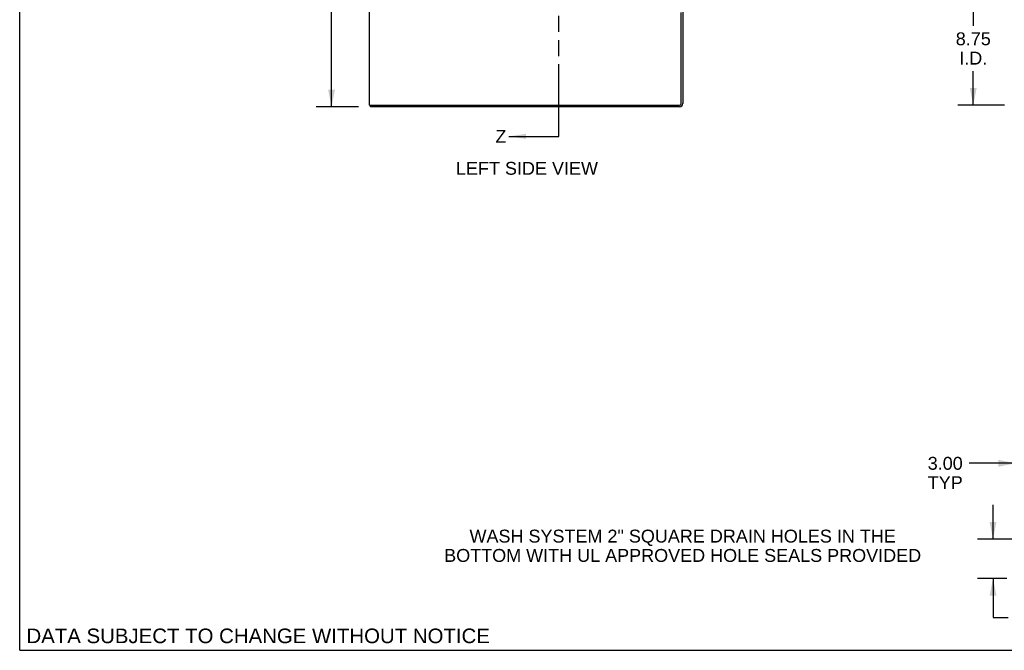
# Model space of a CAD drawing. Header units: inches. Extents: x 0 to 224, y 0 to 145.
# Tile 1 of 15: x 0 to 75, y 0 to 48. Entities that reach past the tile are written whole.
import ezdxf

# ---------------------------------------------------------------- set-up
doc = ezdxf.new("R2010")
doc.units = ezdxf.units.IN
doc.header["$LTSCALE"] = 12.302632
doc.header["$MEASUREMENT"] = 0
doc.linetypes.add('PHANTOM', pattern=[0.8, 0.45, -0.05, 0.1, -0.05, 0.1, -0.05])
doc.layers.get('0').update_dxf_attribs({"linetype": 'CONTINUOUS'})
doc.layers.add('DIMENSIONS', color=7, linetype='CONTINUOUS')
doc.styles.get("Standard").update_dxf_attribs({"font": 'arial.ttf'})
doc.dimstyles.new('DIMSTYLE_1', dxfattribs={"dimtxt": 0.986842, "dimasz": 1.315789, "dimexe": 0.09, "dimexo": 0.07, "dimgap": 0.0375, "dimtad": 0, "dimtih": 1, "dimtoh": 1, "dimzin": 4, "dimdsep": 46, "dimtxsty": 'Standard', "dimblk": '_FILLED', "dimblk1": '_FILLED', "dimblk2": '_FILLED', "dimcen": 0.09, "dimadec": 3, "dimazin": 1, "dimtfac": 1, "dimtdec": 3, "dimtofl": 0, "dimtmove": 0, "dimatfit": 3, "dimldrblk": '_FILLED', "dimfxl": 0, "dimtolj": 1, "dimtzin": 4, "dimarcsym": 0})
doc.dimstyles.get("Standard").update_dxf_attribs({"dimtxt": 1.118421, "dimasz": 1.315789, "dimexe": 0.09, "dimexo": 0.07, "dimgap": 0.09, "dimtad": 0, "dimtih": 1, "dimtoh": 1, "dimdec": 3, "dimzin": 4, "dimdsep": 46, "dimtxsty": 'Standard', "dimblk": '_FILLED', "dimblk1": '_FILLED', "dimblk2": '_FILLED', "dimcen": 0.09, "dimadec": 3, "dimazin": 1, "dimtp": 0.001, "dimtm": 0.001, "dimtfac": 1, "dimtdec": 3, "dimtofl": 0, "dimtmove": 0, "dimatfit": 3, "dimldrblk": '_FILLED', "dimfxl": 0, "dimtolj": 1, "dimtzin": 4, "dimarcsym": 0})

# ---------------------------------------------------------------- blocks, each defined once
blk = doc.blocks.new('_FILLED')
at = {"color": 0, "linetype": 'ByBlock'}
blk.add_solid([(0, 0), (-1, 0.2), (-1, -0.2)], dxfattribs=at)
blk = doc.blocks.new('XSEC_FILLED')
at = {"color": 0, "linetype": 'ByBlock'}
blk.add_solid([(0, 0), (-1, 0.15), (-1, -0.15)], dxfattribs=at)
blk = doc.blocks.new('*D9')
at = {"layer": 'DIMENSIONS', "color": 2, "linetype": 'Continuous'}
for p, q in [((78.49, 50.505), (71.86, 50.505)), ((73.044, 50.505), (73.044, 47.835)), ((73.044, 41.755), (73.044, 44.381)), ((75.427, 41.755), (71.86, 41.755))]:
    blk.add_line(p, q, dxfattribs=at)
at = {"layer": 'DIMENSIONS', "color": 2, "linetype": 'Continuous', "xscale": 1.3157894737, "yscale": 1.3157894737, "zscale": 1.3157894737}
for p, rotation in [((73.044, 50.505), 90), ((73.044, 41.755), 270)]:
    blk.add_blockref('_FILLED', p, dxfattribs=dict(at, rotation=rotation))
at = {"layer": 'DIMENSIONS', "color": 2, "linetype": 'Continuous', "insert": (73.044, 47.342), "char_height": 0.9868, "width": 2.68172, "attachment_point": 2, "line_spacing_factor": 0.9}
blk.add_mtext('8.75\\PI.D.', dxfattribs=at)
blk = doc.blocks.new('*D10')
at = {"layer": 'DIMENSIONS', "color": 2, "linetype": 'Continuous'}
for p, q in [((79.411, 51.426), (79.411, 60.268)), ((76.411, 59.084), (73.779, 59.084)), ((79.411, 59.084), (81.968, 59.084))]:
    blk.add_line(p, q, dxfattribs=at)
at = {"layer": 'DIMENSIONS', "color": 2, "linetype": 'Continuous', "xscale": 1.3157894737, "yscale": 1.3157894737, "zscale": 1.3157894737}
blk.add_blockref('_FILLED', (76.411, 59.084), dxfattribs=at)
at = {"layer": 'DIMENSIONS', "color": 2, "linetype": 'Continuous', "xscale": 1.3157894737, "yscale": 1.3157894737, "zscale": 1.3157894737, "rotation": 180}
blk.add_blockref('_FILLED', (79.411, 59.084), dxfattribs=at)
at = {"layer": 'DIMENSIONS', "color": 2, "linetype": 'Continuous', "insert": (82.462, 59.577), "char_height": 0.9868, "width": 2.68172, "attachment_point": 1, "line_spacing_factor": 0.9}
blk.add_mtext('3.00\\PI.D.', dxfattribs=at)
blk = doc.blocks.new('*D19')
at = {"layer": 'DIMENSIONS', "color": 2, "linetype": 'Continuous'}
for p, q in [((25.942, 125.63), (22.703, 125.63)), ((23.887, 125.63), (23.887, 84.616)), ((23.887, 41.63), (23.887, 82.643)), ((25.942, 41.63), (22.703, 41.63))]:
    blk.add_line(p, q, dxfattribs=at)
at = {"layer": 'DIMENSIONS', "color": 2, "linetype": 'Continuous', "xscale": 1.3157894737, "yscale": 1.3157894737, "zscale": 1.3157894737}
for p, rotation in [((23.887, 125.63), 90), ((23.887, 41.63), 270)]:
    blk.add_blockref('_FILLED', p, dxfattribs=dict(at, rotation=rotation))
at = {"layer": 'DIMENSIONS', "color": 2, "linetype": 'Continuous', "insert": (23.887, 84.123), "char_height": 0.9868, "width": 3.44844, "attachment_point": 2, "line_spacing_factor": 0.9}
blk.add_mtext('84.00', dxfattribs=at)
blk = doc.blocks.new('*D21')
at = {"layer": 'DIMENSIONS', "color": 2, "linetype": 'Continuous'}
for p, q in [((79.286, 10.435), (79.286, 15.511)), ((76.286, 14.327), (72.732, 14.327)), ((79.286, 14.327), (81.917, 14.327))]:
    blk.add_line(p, q, dxfattribs=at)
at = {"layer": 'DIMENSIONS', "color": 2, "linetype": 'Continuous', "xscale": 1.3157894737, "yscale": 1.3157894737, "zscale": 1.3157894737}
blk.add_blockref('_FILLED', (76.286, 14.327), dxfattribs=at)
at = {"layer": 'DIMENSIONS', "color": 2, "linetype": 'Continuous', "xscale": 1.3157894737, "yscale": 1.3157894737, "zscale": 1.3157894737, "rotation": 180}
blk.add_blockref('_FILLED', (79.286, 14.327), dxfattribs=at)
at = {"layer": 'DIMENSIONS', "color": 2, "linetype": 'Continuous', "insert": (72.239, 14.82), "char_height": 0.9868, "width": 2.68172, "attachment_point": 3, "line_spacing_factor": 0.9}
blk.add_mtext('3.00\\PTYP', dxfattribs=at)
blk = doc.blocks.new('*D25')
at = {"layer": 'DIMENSIONS', "color": 2, "linetype": 'Continuous'}
for p, q in [((74.559, 8.514), (74.559, 11.146)), ((77.365, 8.514), (73.375, 8.514)), ((75.615, 5.514), (73.375, 5.514)), ((74.559, 5.514), (74.559, 2.519)), ((74.559, 2.519), (75.71, 2.519))]:
    blk.add_line(p, q, dxfattribs=at)
at = {"layer": 'DIMENSIONS', "color": 2, "linetype": 'Continuous', "xscale": 1.3157894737, "yscale": 1.3157894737, "zscale": 1.3157894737}
for p, rotation in [((74.559, 8.514), 270), ((74.559, 5.514), 90)]:
    blk.add_blockref('_FILLED', p, dxfattribs=dict(at, rotation=rotation))
at = {"layer": 'DIMENSIONS', "color": 2, "linetype": 'Continuous', "insert": (76.204, 3.013), "char_height": 0.9868, "width": 2.68172, "attachment_point": 1, "line_spacing_factor": 0.9}
blk.add_mtext('3.00\\PTYP', dxfattribs=at)

msp = doc.modelspace()

# ---------------------------------------------------------------- linework, layer by layer
at = {"color": 7, "linetype": 'Continuous'}
for p, q in [((0, 0), (0, 144.737)), ((26.8, 41.755), (26.8, 125.505)), ((50.675, 41.88), (50.675, 48.873)), ((50.8, 48.88), (50.8, 41.88)), ((26.8, 41.755), (50.55, 41.755)), ((26.863, 41.63), (26.863, 41.755)), ((50.55, 41.63), (26.863, 41.63)), ((0, 0), (223.684, 0))]:
    msp.add_line(p, q, dxfattribs=at)
at = {"color": 7, "linetype": 'PHANTOM'}
msp.add_line((41.3, 39.375), (41.3, 128.829), dxfattribs=at)
at = {"color": 7, "linetype": 'Continuous'}
for radius in [0.25, 0.125]:
    msp.add_arc((50.55, 41.88), radius, 270, 360, dxfattribs=at)

# ---------------------------------------------------------------- texts
at = {"color": 7, "linetype": 'Continuous', "insert": (36.44, 39.868), "char_height": 0.987, "width": 0.8401, "attachment_point": 1, "line_spacing_factor": 0.9}
msp.add_mtext('Z', dxfattribs=at)
at = {"layer": 'DIMENSIONS', "color": 2, "linetype": 'Continuous', "attachment_point": 2, "line_spacing_factor": 0.9}
for s, insert, char_height, width in [('LEFT SIDE VIEW', (38.86, 37.419), 0.98684, 10.85159), ('WASH SYSTEM 2" SQUARE DRAIN HOLES IN THE\\PBOTTOM WITH UL APPROVED HOLE SEALS PROVIDED', (50.785, 9.243), 0.98684, 36.46547), ('DATA SUBJECT TO CHANGE WITHOUT NOTICE', (18.269, 1.666), 1.11842, 35.43191)]:
    msp.add_mtext(s, dxfattribs=dict(at, insert=insert, char_height=char_height, width=width))

# ---------------------------------------------------------------- dimensions: what is measured, and where the dimension line sits
at = {"layer": 'DIMENSIONS', "color": 2, "linetype": 'Continuous'}
dim = msp.add_linear_dim(base=(23.887, 41.63), p1=(26.012, 125.63), p2=(26.012, 41.63), angle=270, dimstyle='DIMSTYLE_1', dxfattribs=at)
dim.commit()
dim.dimension.update_dxf_attribs({"geometry": '*D19', "text_midpoint": (23.881, 83.624), "dimtype": 160})
for base, p1, p2, text, picture, middle in [((79.411, 59.084), (76.411, 41.755), (79.411, 51.356), '<>\\PI.D.', '*D10', (83.803, 58.344)), ((79.286, 14.327), (76.286, 5.764), (79.286, 10.365), '<>\\PTYP', '*D21', (70.898, 13.587))]:
    dim = msp.add_linear_dim(base=base, p1=p1, p2=p2, text=text, dimstyle='DIMSTYLE_1', dxfattribs=at)
    dim.commit()
    dim.dimension.update_dxf_attribs({"geometry": picture, "text_midpoint": middle, "dimtype": 160})
for base, p1, p2, text, picture, middle in [((73.044, 50.505), (75.497, 41.755), (78.56, 50.505), '<>\\PI.D.', '*D9', (73.044, 46.108)), ((74.559, 8.514), (73.305, 5.514), (77.435, 8.514), '<>\\PTYP', '*D25', (77.545, 1.779))]:
    dim = msp.add_linear_dim(base=base, p1=p1, p2=p2, angle=90, text=text, dimstyle='DIMSTYLE_1', dxfattribs=at)
    dim.commit()
    dim.dimension.update_dxf_attribs({"geometry": picture, "text_midpoint": middle, "dimtype": 160})

# ---------------------------------------------------------------- leaders
at = {"color": 7, "linetype": 'Continuous'}
msp.add_leader([(37.471, 39.375), (41.3, 39.375)], dimstyle='Standard', override={"dimtad": 0, "dimldrblk": 'XSEC_FILLED'}, dxfattribs=at)

doc.saveas('drawing.dxf')
